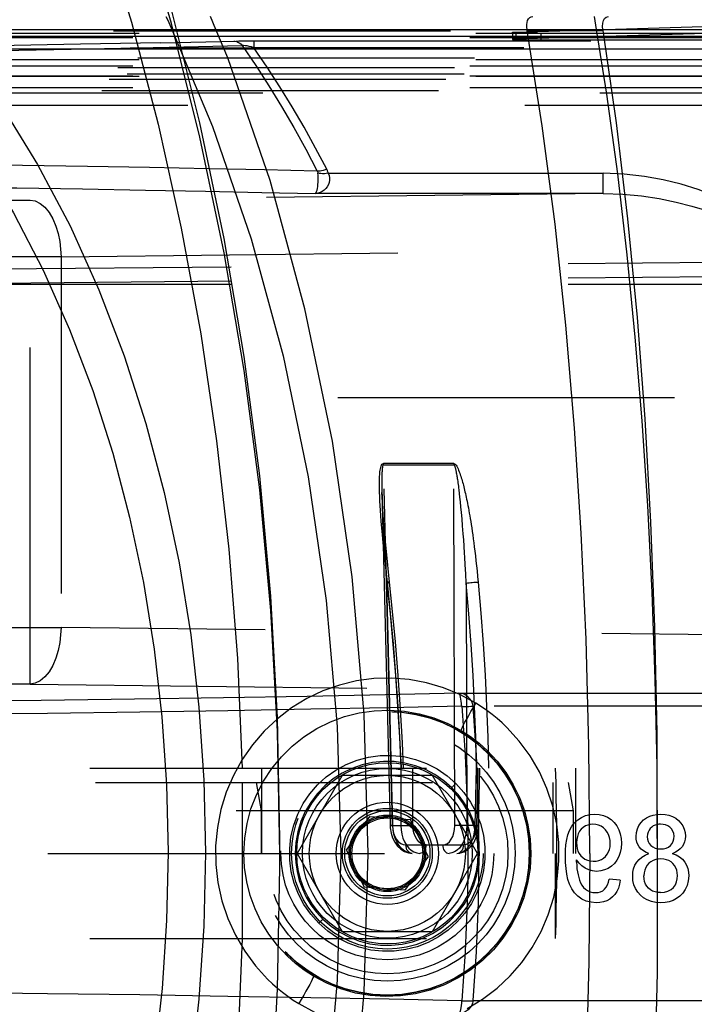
# Model space of a CAD drawing. Header units: inches. Extents: x 0 to 85, y 0 to 55.
# Tile 52 of 115: x 42.6 to 43.5, y 44.9 to 46.2. Entities that reach past the tile are written whole.
import ezdxf

# ---------------------------------------------------------------- set-up
doc = ezdxf.new("R2010")
doc.units = ezdxf.units.IN
doc.header["$LTSCALE"] = 4.675
doc.header["$MEASUREMENT"] = 0
doc.linetypes.add('HIDDEN', pattern=[0.2, 0.1, -0.1])
doc.layers.get('0').update_dxf_attribs({"linetype": 'CONTINUOUS'})
for name, color, linetype in [('_101335', 7, 'CONTINUOUS'), ('_15875', 7, 'CONTINUOUS'), ('_25203', 7, 'CONTINUOUS'), ('_39479', 7, 'CONTINUOUS'), ('_52387', 7, 'CONTINUOUS'), ('_56254', 7, 'CONTINUOUS'), ('_62843', 7, 'CONTINUOUS'), ('DEFAULT_2', 8, 'HIDDEN')]:
    doc.layers.add(name, color=color, linetype=linetype)

msp = doc.modelspace()

# ---------------------------------------------------------------- linework, layer by layer
at = {"color": 7, "linetype": 'Continuous'}
msp.add_line((43.3963, 46.2441), (43.3991, 46.2265), dxfattribs=at)
at = {"color": 6, "linetype": 'Continuous'}
for points in [[(43.3032, 46.2265), (43.3029, 46.2293), (43.3028, 46.233), (43.3032, 46.2362), (43.304, 46.239), (43.3052, 46.2411), (43.3069, 46.2428), (43.3089, 46.2438), (43.3113, 46.2441)], [(43.4085, 46.2265), (43.4081, 46.2304), (43.4083, 46.235), (43.4092, 46.2388), (43.4108, 46.2416), (43.4132, 46.2435), (43.4163, 46.2441)]]:
    msp.add_lwpolyline(points, dxfattribs=at)
at = {"layer": '_101335', "color": 7, "linetype": 'Continuous'}
for p, q in [((43.0526, 45.0872), (43.0848, 45.134)), ((43.0848, 45.134), (43.1415, 45.1295)), ((43.1659, 45.0782), (43.1415, 45.1295)), ((43.0526, 45.0872), (43.0771, 45.0359)), ((43.1659, 45.0782), (43.1337, 45.0314)), ((43.1337, 45.0314), (43.0771, 45.0359))]:
    msp.add_line(p, q, dxfattribs=at)
msp.add_circle((43.1093, 45.0827), 0.1083, dxfattribs=at)
at = {"layer": '_101335', "color": 8, "linetype": 'HIDDEN'}
for radius in [0.0591, 0.0531]:
    msp.add_circle((43.1093, 45.0827), radius, dxfattribs=at)
at = {"layer": '_15875', "color": 8, "linetype": 'HIDDEN'}
for p, q in [((41.7693, 45.1811), (43.3601, 45.1811)), ((42.9078, 45.1811), (42.9078, 44.9646)), ((42.9347, 45.1417), (42.9279, 45.1811)), ((43.3394, 45.0827), (43.3394, 45.1811)), ((43.3601, 45.1811), (43.3671, 45.1417)), ((43.3671, 45.1417), (41.7962, 45.1417)), ((42.9347, 45.0827), (42.9347, 45.1417)), ((43.3671, 45.1417), (43.3671, 45.0827)), ((41.703, 45.0827), (43.4839, 45.0827)), ((42.96, 45.063), (42.96, 45.0827)), ((43.3429, 44.9646), (43.3429, 45.0827)), ((43.4839, 45.0827), (43.4839, 45.063)), ((41.7613, 44.9646), (43.3429, 44.9646))]:
    msp.add_line(p, q, dxfattribs=at)
for points in [[(43.3904, 45.0827), (43.3891, 44.9323), (43.385, 44.7827), (43.3783, 44.6346), (43.3689, 44.4888), (43.3567, 44.3461), (43.3418, 44.2068), (43.324, 44.0713), (43.3034, 43.9402)], [(43.3429, 44.9646), (43.3434, 44.9842), (43.3438, 45.0039), (43.3441, 45.0236), (43.3443, 45.0433), (43.3444, 45.063), (43.3445, 45.0827)], [(42.6575, 43.4636), (42.7137, 43.6082), (42.7645, 43.7576), (42.8097, 43.9113), (42.8492, 44.0687), (42.8828, 44.2294), (42.9105, 44.3928), (42.9321, 44.5584), (42.9476, 44.7257), (42.9569, 44.8941), (42.96, 45.063)], [(43.484, 45.063), (43.4836, 44.9171), (43.4807, 44.7713), (43.4752, 44.6263), (43.4672, 44.4829), (43.4566, 44.3422), (43.4434, 44.2045), (43.4274, 44.0703), (43.4086, 43.9402)], [(42.9078, 44.9646), (42.9012, 44.8122), (42.8894, 44.6607), (42.8724, 44.5103), (42.8503, 44.3615), (42.8232, 44.2148), (42.7911, 44.0705), (42.7541, 43.9291), (42.7123, 43.7909), (42.6659, 43.6564)]]:
    msp.add_lwpolyline(points, dxfattribs=at)
at = {"layer": '_25203', "color": 7, "linetype": 'Continuous'}
msp.add_line((42.8713, 46.2265), (42.8639, 46.2441), dxfattribs=at)
at = {"layer": '_25203', "color": 8, "linetype": 'HIDDEN'}
for p, q in [((42.8879, 46.1869), (42.8713, 46.2265)), ((43.0396, 45.2588), (43.0446, 45.0827)), ((43.077, 44.8899), (43.0825, 45.0827))]:
    msp.add_line(p, q, dxfattribs=at)
at = {"layer": '_25203', "color": 7, "linetype": 'Continuous'}
msp.add_lwpolyline([(42.8021, 46.2441), (42.8046, 46.2393), (42.81, 46.2265)], dxfattribs=at)
at = {"layer": '_25203', "color": 8, "linetype": 'HIDDEN'}
for points in [[(42.81, 46.2265), (42.8668, 46.0915), (42.9203, 45.9358), (42.9645, 45.7734), (42.9994, 45.6055), (43.0244, 45.4335), (43.0396, 45.2588)], [(43.0825, 45.0827), (43.077, 45.2754), (43.0605, 45.4667), (43.0331, 45.6549), (42.9949, 45.8387), (42.9465, 46.0165), (42.8879, 46.1869)], [(43.0446, 45.0827), (43.0396, 44.9066), (43.0244, 44.7318), (42.9994, 44.5599), (42.9645, 44.392), (42.9203, 44.2295), (42.8668, 44.0739)], [(42.8713, 43.9389), (42.8879, 43.9784), (42.9465, 44.1489), (42.9949, 44.3267), (43.0331, 44.5104), (43.0605, 44.6987), (43.077, 44.8899)]]:
    msp.add_lwpolyline(points, dxfattribs=at)
at = {"layer": '_39479', "color": 8, "linetype": 'HIDDEN'}
for p, q in [((43.0468, 45.1909), (42.9843, 45.0827)), ((43.1718, 45.1909), (43.0468, 45.1909)), ((43.2343, 45.0827), (43.1718, 45.1909)), ((42.9843, 45.0827), (43.0468, 44.9744)), ((43.1718, 44.9744), (43.2343, 45.0827)), ((43.0468, 44.9744), (43.1718, 44.9744))]:
    msp.add_line(p, q, dxfattribs=at)
for radius in [0.1083, 0.0591, 0.0512, 0.0492]:
    msp.add_circle((43.1093, 45.0827), radius, dxfattribs=at)
at = {"layer": '_52387', "color": 8, "linetype": 'HIDDEN'}
for p, q in [((43.2866, 46.2227), (43.4109, 46.2265)), ((43.2829, 46.2224), (43.2829, 46.2126)), ((43.2882, 46.2129), (43.2882, 46.2228)), ((43.2977, 46.212), (43.3051, 46.212)), ((43.3092, 46.2218), (43.3013, 46.2218)), ((43.3051, 46.212), (43.3135, 46.2119)), ((43.3178, 46.2217), (43.3092, 46.2218)), ((43.3135, 46.2119), (44.1701, 46.2119)), ((44.1701, 46.2217), (43.3178, 46.2217)), ((43.3223, 46.2217), (43.3223, 46.2119))]:
    msp.add_line(p, q, dxfattribs=at)
for points in [[(43.7176, 46.2259), (43.7146, 46.2258), (43.2866, 46.2129)], [(43.2829, 46.2224), (43.283, 46.2225), (43.2835, 46.2225), (43.2842, 46.2226), (43.2853, 46.2226), (43.2866, 46.2227)], [(43.3013, 46.2218), (43.2944, 46.2219), (43.2915, 46.222), (43.2889, 46.222), (43.2868, 46.2221), (43.2851, 46.2222), (43.2839, 46.2223), (43.2831, 46.2223), (43.2829, 46.2224)], [(43.2866, 46.2129), (43.2853, 46.2128), (43.2842, 46.2128), (43.2835, 46.2127), (43.283, 46.2126), (43.2829, 46.2126)], [(43.2829, 46.2126), (43.2831, 46.2125), (43.2839, 46.2124), (43.2851, 46.2123), (43.2868, 46.2123), (43.2889, 46.2122), (43.2915, 46.2121), (43.2977, 46.212)]]:
    msp.add_lwpolyline(points, dxfattribs=at)
at = {"layer": '_52387', "color": 7, "linetype": 'Continuous'}
msp.add_lwpolyline([(43.4109, 46.2265), (43.7146, 46.2356), (43.7176, 46.2357)], dxfattribs=at)
at = {"layer": '_56254', "color": 7, "linetype": 'Continuous'}
for p, q in [((41.8278, 46.2265), (43.6912, 46.2265)), ((43.8762, 46.2164), (42.4933, 46.2164)), ((42.5178, 46.1994), (43.8762, 46.1994))]:
    msp.add_line(p, q, dxfattribs=at)
at = {"layer": '_56254', "color": 8, "linetype": 'HIDDEN'}
for p, q in [((43.6912, 46.2147), (41.8278, 46.2147)), ((41.8278, 46.1871), (43.6912, 46.1871)), ((41.8002, 46.1734), (43.6912, 46.1734)), ((43.6912, 46.1753), (41.8235, 46.1753)), ((41.7882, 46.1573), (43.6912, 46.1573)), ((43.6912, 46.1616), (41.8002, 46.1616)), ((43.6912, 46.1455), (41.7937, 46.1455)), ((42.4692, 46.1384), (43.7674, 46.1384)), ((43.7674, 46.1207), (42.4946, 46.1207)), ((43.5045, 45.0823), (43.5055, 45.0827)), ((43.3719, 45.0706), (43.372, 45.0736)), ((43.4326, 45.0453), (43.4171, 45.0469))]:
    msp.add_line(p, q, dxfattribs=at)
at = {"layer": '_56254', "color": 7, "linetype": 'Continuous'}
for points in [[(42.5178, 46.1994), (42.5735, 46.1211), (42.6239, 46.0391), (42.6691, 45.9536), (42.7091, 45.8649), (42.7441, 45.7733), (42.7743, 45.6793), (42.7997, 45.5835), (42.8203, 45.486), (42.8364, 45.3862), (42.8479, 45.2854), (42.8548, 45.1845), (42.857, 45.0833), (42.8548, 44.9817), (42.8479, 44.8804), (42.8365, 44.7797)], [(43.0141, 44.9856), (43.003, 44.9981), (42.9936, 45.0115), (42.9859, 45.026), (42.98, 45.0412), (42.976, 45.0571), (42.9739, 45.0734), (42.9738, 45.0896), (42.9755, 45.1057), (42.9793, 45.1217), (42.9849, 45.1371), (42.9924, 45.1518), (43.0015, 45.1654), (43.0122, 45.1778), (43.0244, 45.1889), (43.0377, 45.1983), (43.052, 45.2061), (43.0672, 45.2121), (43.0831, 45.2163), (43.0993, 45.2185), (43.1156, 45.2187), (43.1321, 45.2169), (43.1482, 45.2131), (43.1638, 45.2073), (43.1785, 45.1998), (43.1921, 45.1905), (43.2045, 45.1796)], [(43.199, 45.1736), (43.1878, 45.1835), (43.1754, 45.192), (43.1622, 45.1989), (43.1482, 45.2043), (43.1337, 45.2081), (43.1189, 45.2101), (43.1039, 45.2103), (43.0889, 45.2088), (43.0743, 45.2055), (43.0601, 45.2006), (43.0466, 45.194), (43.034, 45.1859), (43.0224, 45.1763), (43.012, 45.1655), (43.0029, 45.1535), (42.9953, 45.1406), (42.9893, 45.1268), (42.985, 45.1125), (42.9823, 45.0977), (42.9815, 45.0827)], [(43.2045, 45.1796), (43.2156, 45.1673), (43.2249, 45.1539), (43.2327, 45.1393), (43.2386, 45.1239), (43.2426, 45.1079), (43.2447, 45.0915), (43.2448, 45.0752), (43.2429, 45.059), (43.2391, 45.043), (43.2334, 45.0277), (43.2259, 45.0131), (43.2167, 44.9995), (43.2059, 44.9871), (43.1937, 44.9761), (43.1804, 44.9667), (43.1659, 44.959), (43.1507, 44.953), (43.1348, 44.949), (43.1188, 44.9469), (43.1025, 44.9467), (43.0862, 44.9485), (43.0702, 44.9523), (43.0549, 44.958), (43.0403, 44.9654), (43.0267, 44.9747), (43.0141, 44.9856)], [(43.1989, 45.1738), (43.1989, 45.1739), (43.1992, 45.1743), (43.1997, 45.1749), (43.2004, 45.1756), (43.2012, 45.1764), (43.2021, 45.1775), (43.2032, 45.1786), (43.2044, 45.1798)], [(43.2371, 45.0827), (43.2365, 45.0953), (43.2346, 45.1078), (43.2315, 45.1201), (43.2271, 45.1321), (43.2217, 45.1435), (43.2151, 45.1543), (43.2075, 45.1644), (43.199, 45.1736)], [(42.9815, 45.0827), (42.9821, 45.07), (42.984, 45.0575), (42.9871, 45.0452), (42.9914, 45.0333), (42.9968, 45.022), (43.0033, 45.0112), (43.0111, 45.0009), (43.0198, 44.9914)], [(43.0198, 44.9914), (43.0311, 44.9816), (43.0434, 44.9732), (43.0566, 44.9663), (43.0706, 44.9609), (43.0851, 44.9572), (43.1, 44.9553), (43.1149, 44.9551), (43.1297, 44.9566), (43.1443, 44.9598), (43.1585, 44.9648), (43.172, 44.9714), (43.1846, 44.9795), (43.1962, 44.989), (43.2066, 44.9999), (43.2157, 45.0119), (43.2232, 45.0248), (43.2292, 45.0386), (43.2336, 45.053), (43.2362, 45.0678), (43.2371, 45.0827)], [(43.0197, 44.9916), (43.0196, 44.9914), (43.0193, 44.9911), (43.0188, 44.9905), (43.0182, 44.9898), (43.0174, 44.9889), (43.0164, 44.9879), (43.0153, 44.9867), (43.0142, 44.9856)]]:
    msp.add_lwpolyline(points, dxfattribs=at)
at = {"layer": '_56254', "color": 8, "linetype": 'HIDDEN'}
for points in [[(42.4946, 46.1207), (42.5449, 46.0479), (42.5906, 45.9718), (42.6318, 45.8923), (42.6684, 45.8099), (42.7005, 45.7252), (42.7282, 45.6383), (42.7516, 45.5495), (42.7708, 45.4587), (42.7858, 45.366), (42.7965, 45.2721), (42.8029, 45.1784), (42.8051, 45.0842), (42.803, 44.9895), (42.7966, 44.8949), (42.7861, 44.8013)], [(43.2322, 45.2911), (43.2101, 45.3031), (43.1873, 45.3126), (43.1636, 45.3196), (43.1394, 45.324), (43.115, 45.3259), (43.0906, 45.3252), (43.0665, 45.322), (43.0429, 45.3163), (43.0198, 45.3082), (42.9975, 45.2976), (42.9764, 45.2847), (42.9567, 45.2696), (42.9385, 45.2525), (42.9222, 45.2335), (42.9079, 45.2129), (42.8957, 45.1909), (42.8858, 45.1677), (42.8783, 45.1434), (42.8734, 45.1184), (42.871, 45.093), (42.8713, 45.0674), (42.8741, 45.042), (42.8797, 45.0168), (42.8879, 44.9923), (42.8985, 44.9689), (42.9114, 44.9469), (42.9263, 44.9267), (42.9432, 44.9081)], [(42.9102, 45.0827), (42.9113, 45.1036), (42.9146, 45.1242), (42.92, 45.1445), (42.9276, 45.1641), (42.9373, 45.1828), (42.9488, 45.2004), (42.9622, 45.2167), (42.9771, 45.2314), (42.9936, 45.2445), (43.0113, 45.2558), (43.0302, 45.2651), (43.0499, 45.2725), (43.0702, 45.2777), (43.0909, 45.2807), (43.1119, 45.2815), (43.1329, 45.2801), (43.1536, 45.2765), (43.1738, 45.2708), (43.1933, 45.2629), (43.2119, 45.2531)], [(43.2119, 45.2531), (43.2119, 45.2538), (43.2125, 45.2554), (43.2135, 45.2578), (43.215, 45.2609), (43.217, 45.2647), (43.2194, 45.2691), (43.2222, 45.2741), (43.2253, 45.2796), (43.2287, 45.2853), (43.2322, 45.2911)], [(43.2753, 45.2574), (43.2686, 45.2637), (43.2617, 45.2697), (43.2547, 45.2755), (43.2474, 45.281), (43.2399, 45.2862), (43.2322, 45.2911)], [(43.2202, 44.8673), (43.2415, 44.8803), (43.2615, 44.8954), (43.2797, 44.9125), (43.296, 44.9314), (43.3104, 44.952), (43.3227, 44.9741), (43.3326, 44.9974), (43.3402, 45.0218), (43.3451, 45.0468), (43.3475, 45.0722), (43.3473, 45.0978), (43.3444, 45.1232), (43.3389, 45.1483), (43.3308, 45.1728), (43.3203, 45.196), (43.3074, 45.2181), (43.2924, 45.2385), (43.2753, 45.2574)], [(43.2119, 45.2531), (43.2183, 45.249), (43.2246, 45.2448), (43.2307, 45.2403), (43.2366, 45.2356), (43.2423, 45.2306), (43.2478, 45.2255)], [(43.2478, 45.2255), (43.2615, 45.2108), (43.2736, 45.1949), (43.284, 45.178), (43.2926, 45.1602), (43.2995, 45.1415), (43.3044, 45.1222), (43.3074, 45.1025), (43.3084, 45.0827)], [(43.3564, 45.0789), (43.3566, 45.087), (43.3572, 45.0946), (43.3582, 45.1018), (43.3598, 45.1085), (43.3622, 45.1146), (43.3654, 45.1202), (43.3692, 45.1251), (43.3737, 45.1292), (43.3789, 45.1326), (43.3845, 45.135), (43.3906, 45.1365), (43.397, 45.1371)], [(43.397, 45.1371), (43.4035, 45.1366), (43.4094, 45.1351), (43.4149, 45.1327), (43.4198, 45.1295), (43.4241, 45.1255), (43.4278, 45.1208), (43.4306, 45.1155), (43.4326, 45.1097), (43.4338, 45.1035), (43.4342, 45.0968)], [(43.4544, 45.1061), (43.4549, 45.1117), (43.4563, 45.1168), (43.4585, 45.1214), (43.4615, 45.1255), (43.465, 45.1291), (43.469, 45.132), (43.4734, 45.1343), (43.4783, 45.1359), (43.4834, 45.1368), (43.4888, 45.1371)], [(43.4888, 45.1371), (43.4947, 45.1367), (43.5001, 45.1357), (43.5051, 45.1339), (43.5096, 45.1315), (43.5135, 45.1284), (43.5168, 45.1248), (43.5194, 45.1207), (43.5213, 45.1163), (43.5225, 45.1115), (43.5229, 45.1065)], [(43.3946, 45.1231), (43.3909, 45.1228), (43.3874, 45.122), (43.3841, 45.1207), (43.3811, 45.1187), (43.3784, 45.1163), (43.3761, 45.1133), (43.3743, 45.1098), (43.373, 45.106), (43.3722, 45.1018), (43.372, 45.0972)], [(43.4186, 45.096), (43.4184, 45.1006), (43.4176, 45.1048), (43.4162, 45.1088), (43.4143, 45.1123), (43.412, 45.1154), (43.4092, 45.1181), (43.406, 45.1203), (43.4025, 45.1218), (43.3987, 45.1228), (43.3946, 45.1231)], [(43.4886, 45.1231), (43.4859, 45.123), (43.4833, 45.1225), (43.4808, 45.1218), (43.4784, 45.1207), (43.4762, 45.1192), (43.4742, 45.1172), (43.4725, 45.1149), (43.4711, 45.1122), (43.4703, 45.1091), (43.47, 45.1057)], [(43.5073, 45.1064), (43.5068, 45.1103), (43.5056, 45.1137), (43.5038, 45.1167), (43.5014, 45.1191), (43.4986, 45.1209), (43.4954, 45.1222), (43.4922, 45.1229), (43.4886, 45.1231)], [(43.4724, 45.0823), (43.4683, 45.084), (43.4647, 45.0862), (43.4616, 45.0887), (43.459, 45.0916), (43.4569, 45.0949), (43.4555, 45.0984), (43.4547, 45.1022), (43.4544, 45.1061)], [(43.47, 45.1057), (43.4703, 45.1023), (43.4712, 45.0991), (43.4727, 45.0962), (43.4749, 45.0937), (43.4776, 45.0916), (43.4808, 45.09), (43.4844, 45.0891), (43.4885, 45.0889)], [(43.4885, 45.0889), (43.4926, 45.0891), (43.4963, 45.09), (43.4996, 45.0915), (43.5024, 45.0937), (43.5046, 45.0964), (43.5061, 45.0995), (43.5071, 45.1028), (43.5073, 45.1064)], [(43.5229, 45.1065), (43.5226, 45.1025), (43.5218, 45.0987), (43.5204, 45.0951), (43.5184, 45.0919), (43.5159, 45.089), (43.5129, 45.0865), (43.5094, 45.0844), (43.5055, 45.0827)], [(43.372, 45.0972), (43.3722, 45.0931), (43.3728, 45.0893), (43.3739, 45.0856), (43.3756, 45.0823), (43.3778, 45.0792), (43.3804, 45.0767), (43.3836, 45.0745), (43.3871, 45.073), (43.3909, 45.0721), (43.395, 45.0718)], [(43.395, 45.0718), (43.3991, 45.072), (43.4028, 45.0728), (43.4063, 45.0742), (43.4095, 45.0761), (43.4122, 45.0785), (43.4145, 45.0814), (43.4164, 45.0846), (43.4177, 45.0881), (43.4184, 45.0919), (43.4186, 45.096)], [(43.4342, 45.0968), (43.4338, 45.0901), (43.4326, 45.0839), (43.4306, 45.0783), (43.4279, 45.0732), (43.4245, 45.0687), (43.4204, 45.0649), (43.4159, 45.0618), (43.4109, 45.0596), (43.4055, 45.0582), (43.3998, 45.0577)], [(42.9706, 44.94), (42.957, 44.9546), (42.9449, 44.9705), (42.9344, 44.9875), (42.9258, 45.0055), (42.919, 45.0241), (42.9141, 45.0433), (42.9112, 45.0629), (42.9102, 45.0827)], [(43.3084, 45.0827), (43.3073, 45.0618), (43.304, 45.0411), (43.2985, 45.0208), (43.2909, 45.0012), (43.2813, 44.9826), (43.2698, 44.9651), (43.2565, 44.9488), (43.2415, 44.934), (43.2251, 44.921), (43.2074, 44.9097), (43.1886, 44.9003), (43.1688, 44.8929), (43.1484, 44.8877), (43.1276, 44.8847), (43.1065, 44.8839), (43.0855, 44.8853), (43.0649, 44.8888), (43.0447, 44.8946), (43.0252, 44.9024), (43.0066, 44.9123)], [(43.3991, 45.0142), (43.392, 45.0148), (43.3854, 45.0165), (43.3793, 45.0193), (43.3739, 45.0232), (43.3692, 45.0279), (43.3654, 45.0335), (43.3623, 45.0397), (43.36, 45.0465), (43.3583, 45.0537), (43.3573, 45.0615), (43.3566, 45.0699), (43.3564, 45.0789)], [(43.4498, 45.0511), (43.4501, 45.0564), (43.4511, 45.0614), (43.453, 45.0661), (43.4555, 45.0705), (43.4588, 45.0743), (43.4627, 45.0776), (43.4673, 45.0803), (43.4724, 45.0823)], [(43.5045, 45.0823), (43.51, 45.0804), (43.5148, 45.0778), (43.5188, 45.0745), (43.5221, 45.0706), (43.5246, 45.0663), (43.5263, 45.0616), (43.5273, 45.0567), (43.5275, 45.0515)], [(43.3719, 45.0706), (43.3721, 45.0658), (43.3725, 45.0612), (43.3731, 45.0569), (43.374, 45.0528), (43.375, 45.049), (43.3762, 45.0453), (43.3775, 45.0417), (43.3792, 45.0385), (43.3814, 45.0355), (43.3841, 45.033), (43.3872, 45.0309), (43.3907, 45.0294), (43.3944, 45.0285), (43.3983, 45.0282)], [(43.3998, 45.0577), (43.3941, 45.0583), (43.3888, 45.0597), (43.3838, 45.0621), (43.3792, 45.0652), (43.3753, 45.0691), (43.372, 45.0736)], [(43.489, 45.0749), (43.4852, 45.0747), (43.4817, 45.074), (43.4783, 45.0728), (43.4752, 45.0711), (43.4724, 45.0689), (43.47, 45.0662), (43.468, 45.063), (43.4665, 45.0595), (43.4656, 45.0556), (43.4653, 45.0513)], [(43.512, 45.0518), (43.5117, 45.0556), (43.511, 45.0592), (43.5097, 45.0626), (43.508, 45.0656), (43.5057, 45.0684), (43.5031, 45.0707), (43.5, 45.0726), (43.4966, 45.0739), (43.4929, 45.0746), (43.489, 45.0749)], [(43.4886, 45.0142), (43.482, 45.0146), (43.4758, 45.0159), (43.4701, 45.0181), (43.465, 45.021), (43.4605, 45.0247), (43.4568, 45.029), (43.4537, 45.0339), (43.4515, 45.0392), (43.4502, 45.0449), (43.4498, 45.0511)], [(43.4885, 45.0282), (43.4845, 45.0284), (43.4809, 45.0292), (43.4775, 45.0304), (43.4745, 45.0322), (43.4718, 45.0344), (43.4695, 45.0371), (43.4677, 45.0401), (43.4664, 45.0435), (43.4656, 45.0472), (43.4653, 45.0513)], [(43.4885, 45.0282), (43.494, 45.0288), (43.4988, 45.0303), (43.5031, 45.0325), (43.5066, 45.0354), (43.509, 45.0391), (43.5107, 45.0431), (43.5117, 45.0473), (43.512, 45.0518)], [(43.5275, 45.0515), (43.5269, 45.0445), (43.5254, 45.0382), (43.5228, 45.0326), (43.5194, 45.0276), (43.5154, 45.0234), (43.5108, 45.02), (43.5058, 45.0174), (43.5003, 45.0156), (43.4947, 45.0145), (43.4886, 45.0142)], [(43.3983, 45.0282), (43.4019, 45.0284), (43.4051, 45.0293), (43.4082, 45.0308), (43.4109, 45.0329), (43.4131, 45.0357), (43.4149, 45.039), (43.4162, 45.0427), (43.4171, 45.0469)], [(43.4326, 45.0453), (43.4317, 45.0397), (43.4301, 45.0345), (43.4279, 45.0299), (43.4251, 45.0257), (43.4217, 45.0221), (43.4179, 45.0192), (43.4137, 45.017), (43.4091, 45.0154), (43.4042, 45.0145), (43.3991, 45.0142)], [(43.0066, 44.9123), (43.0002, 44.9163), (42.994, 44.9206), (42.9879, 44.9251), (42.9819, 44.9298), (42.9762, 44.9348), (42.9706, 44.94)], [(43.0066, 44.9123), (43.0066, 44.9115), (43.0061, 44.9099), (43.005, 44.9075), (43.0035, 44.9045), (43.0015, 44.9007), (42.9991, 44.8962), (42.9963, 44.8912), (42.9932, 44.8858), (42.9898, 44.88), (42.9863, 44.8742)], [(42.9432, 44.9081), (42.9499, 44.9017), (42.9567, 44.8957), (42.9638, 44.8899), (42.9712, 44.8844), (42.9787, 44.8791), (42.9863, 44.8742)], [(42.9863, 44.8742), (43.0082, 44.8623)]]:
    msp.add_lwpolyline(points, dxfattribs=at)
for radius in [0.1972, 0.1775, 0.1674, 0.1478, 0.133, 0.0709, 0.0624]:
    msp.add_circle((43.1093, 45.0827), radius, dxfattribs=at)
at = {"layer": '_56254', "color": 7, "linetype": 'Continuous'}
for radius in [0.1257, 0.1178]:
    msp.add_circle((43.1093, 45.0827), radius, dxfattribs=at)
at = {"layer": '_62843', "color": 8, "linetype": 'HIDDEN'}
for p, q in [((41.7943, 46.2244), (43.8646, 46.2244)), ((43.6998, 46.2206), (41.8078, 46.2206)), ((42.9031, 46.2104), (42.9126, 46.2105)), ((42.9126, 46.2105), (42.924, 46.2105)), ((42.924, 46.2105), (44.2456, 46.2105)), ((42.924, 46.2105), (42.924, 46.201)), ((41.8172, 46.2009), (43.6998, 46.2009)), ((44.2335, 46.201), (42.924, 46.201)), ((43.6998, 46.1844), (41.8096, 46.1843)), ((43.6998, 46.1612), (41.7938, 46.1612)), ((41.8133, 46.1647), (43.6998, 46.1647)), ((41.7779, 46.1415), (43.6998, 46.1415)), ((43.0273, 46.0268), (43.409, 46.0268)), ((43.409, 45.9986), (43.409, 46.0268)), ((43.409, 45.9986), (42.6135, 45.9895)), ((43.409, 45.9986), (43.0091, 45.9986)), ((42.5174, 45.9895), (42.6135, 45.9895)), ((42.6135, 45.3175), (42.6135, 45.9895)), ((42.6564, 45.9108), (42.4386, 45.9108)), ((42.6564, 45.9108), (43.6437, 45.922)), ((42.6564, 45.9108), (42.6564, 45.3963)), ((42.4251, 45.8925), (43.6998, 45.9046)), ((42.4252, 45.8728), (43.6993, 45.8849)), ((42.4252, 45.8728), (43.888, 45.8728)), ((42.1055, 45.7153), (43.888, 45.7153)), ((42.4386, 45.3963), (42.6564, 45.3963)), ((43.8746, 45.3825), (42.6564, 45.3963)), ((42.6135, 45.3175), (42.5174, 45.3175)), ((42.6135, 45.3175), (43.7249, 45.3049)), ((43.2085, 45.3049), (43.7249, 45.3049)), ((43.7249, 45.2871), (43.2282, 45.2871)), ((43.2282, 44.8782), (43.7249, 44.8782))]:
    msp.add_line(p, q, dxfattribs=at)
for points in [[(42.7945, 46.2079), (42.8993, 46.2103), (42.9031, 46.2104)], [(42.8961, 46.2103), (42.8983, 46.21), (42.9005, 46.2094), (42.9027, 46.2084), (42.9046, 46.2072), (42.9064, 46.2057), (42.9079, 46.2039)], [(39.8931, 46.1927), (40.0413, 46.1913), (40.1954, 46.19), (40.3545, 46.1889), (40.5176, 46.1881), (40.6838, 46.1875), (40.8523, 46.1871), (41.0219, 46.1869), (41.1918, 46.187), (41.3609, 46.1873), (41.5283, 46.1878), (41.693, 46.1885), (41.8541, 46.1895), (42.0106, 46.1906), (42.1617, 46.192), (42.3065, 46.1936), (42.4441, 46.1953), (42.5737, 46.1972), (42.6947, 46.1993), (42.8063, 46.2016), (42.9079, 46.2039)], [(42.7945, 46.2079), (42.6835, 46.2057), (42.563, 46.2036), (42.434, 46.2017), (42.2972, 46.2), (42.1534, 46.1985), (42.0034, 46.1971), (41.8481, 46.196), (41.6884, 46.195), (41.525, 46.1943), (41.359, 46.1938), (41.1914, 46.1935), (41.0229, 46.1935), (40.8546, 46.1936), (40.6874, 46.194), (40.5222, 46.1946), (40.3601, 46.1955), (40.2018, 46.1965), (40.0488, 46.1977), (39.9006, 46.1992)], [(42.924, 46.201), (42.9207, 46.202), (42.9176, 46.2028), (42.9146, 46.2034), (42.9119, 46.2038), (42.9096, 46.204), (42.9079, 46.2039)], [(42.9079, 46.2039), (42.9267, 46.1764), (42.945, 46.1482), (42.9626, 46.1194), (42.9797, 46.0901), (42.9962, 46.0602), (43.0121, 46.0298)], [(43.0252, 46.0324), (43.0097, 46.0617), (42.9937, 46.0906), (42.9771, 46.1189), (42.96, 46.1468), (42.9423, 46.1741), (42.924, 46.201)], [(43.0121, 46.0298), (42.939, 46.0314), (42.8614, 46.033), (42.7793, 46.0345), (42.6931, 46.036), (42.6029, 46.0373), (42.509, 46.0386)], [(43.0252, 46.0324), (43.0228, 46.0315), (43.0204, 46.0307), (43.0181, 46.0302), (43.0159, 46.0298), (43.0139, 46.0297), (43.0121, 46.0298)], [(43.0273, 46.0268), (43.027, 46.0278), (43.0267, 46.0287), (43.0264, 46.0297), (43.0261, 46.0306), (43.0257, 46.0315), (43.0252, 46.0324)], [(43.0091, 45.9986), (43.0098, 45.9989), (43.0105, 45.9999), (43.0112, 46.0013), (43.0117, 46.0032), (43.0122, 46.0055), (43.0126, 46.0082), (43.013, 46.0111), (43.0132, 46.0142), (43.0133, 46.0174), (43.0133, 46.0207), (43.0131, 46.0239), (43.0129, 46.0269)], [(43.0273, 46.0268), (43.0284, 46.0238), (43.029, 46.0205), (43.029, 46.0172), (43.0286, 46.014), (43.0275, 46.0109), (43.026, 46.008), (43.024, 46.0054), (43.0217, 46.0031), (43.019, 46.0012), (43.0159, 45.9998), (43.0127, 45.9989), (43.0091, 45.9986)], [(43.0121, 46.0298), (43.0123, 46.0293), (43.0125, 46.0288), (43.0126, 46.0284), (43.0127, 46.0279), (43.0128, 46.0274), (43.0129, 46.0269)], [(43.0273, 46.0268), (43.0246, 46.0264), (43.022, 46.0261), (43.0194, 46.0261), (43.017, 46.0262), (43.0148, 46.0265), (43.0129, 46.0269)], [(43.6544, 45.9297), (43.6444, 45.9425), (43.6321, 45.9546), (43.6176, 45.966), (43.601, 45.9767), (43.5826, 45.9866), (43.5625, 45.9957), (43.5406, 46.0041), (43.5171, 46.0114), (43.4923, 46.0176), (43.466, 46.0224), (43.4382, 46.0254), (43.409, 46.0268)], [(42.4993, 46.0076), (42.5949, 46.0063), (42.6864, 46.0049), (42.7738, 46.0034), (42.8569, 46.0019), (42.9353, 46.0002), (43.0091, 45.9986)], [(43.409, 45.9986), (43.4361, 45.9977), (43.462, 45.9952), (43.4867, 45.9915), (43.51, 45.9868), (43.532, 45.9812), (43.5526, 45.9749), (43.5719, 45.9678), (43.5896, 45.9601), (43.6059, 45.9517), (43.6205, 45.9426), (43.6331, 45.9326), (43.6437, 45.922)], [(42.6135, 45.9895), (42.6205, 45.9883), (42.6274, 45.9849), (42.6339, 45.9795), (42.6398, 45.9723), (42.645, 45.9635), (42.6492, 45.9535), (42.6524, 45.9429), (42.6547, 45.9319), (42.6559, 45.9212), (42.6564, 45.9108)], [(42.6564, 45.3963), (42.6559, 45.3859), (42.6547, 45.3752), (42.6524, 45.3642), (42.6492, 45.3536), (42.645, 45.3436), (42.6398, 45.3348), (42.6339, 45.3276), (42.6274, 45.3222), (42.6205, 45.3188), (42.6135, 45.3175)], [(43.2085, 45.3049), (43.1069, 45.3027), (42.9981, 45.3006), (42.8817, 45.2985), (42.7584, 45.2967), (42.629, 45.2949), (42.4931, 45.2933)], [(43.2124, 45.2874), (43.2122, 45.2908), (43.2119, 45.294), (43.2115, 45.2969), (43.211, 45.2995), (43.2105, 45.3016), (43.2098, 45.3032), (43.2091, 45.3042), (43.2084, 45.3046)], [(43.2282, 45.2871), (43.2273, 45.2908), (43.226, 45.2942), (43.224, 45.2972), (43.2216, 45.2997), (43.2188, 45.3019), (43.2157, 45.3035), (43.2122, 45.3045), (43.2085, 45.3049)], [(42.5036, 45.2759), (42.6376, 45.2775), (42.7658, 45.2792), (42.8879, 45.2811), (43.0033, 45.2831), (43.1116, 45.2852), (43.2125, 45.2874)], [(43.2125, 45.2874), (43.2151, 45.253), (43.2173, 45.2188), (43.2189, 45.1848), (43.2201, 45.1508), (43.2208, 45.1167), (43.2211, 45.0827)], [(43.2125, 45.2866), (43.2145, 45.2865), (43.2168, 45.2865), (43.2194, 45.2866), (43.2222, 45.2867), (43.2251, 45.2869), (43.2281, 45.2871)], [(43.2282, 44.8782), (43.2329, 44.9462), (43.2358, 45.0144), (43.2368, 45.0827), (43.2358, 45.151), (43.2329, 45.2192), (43.2282, 45.2871)], [(43.2211, 45.0827), (43.2208, 45.0486), (43.2201, 45.0146), (43.2189, 44.9806), (43.2173, 44.9466), (43.2151, 44.9123), (43.2125, 44.8779)], [(43.2125, 44.8779), (43.1116, 44.8801), (43.0033, 44.8823), (42.8879, 44.8842), (42.7658, 44.8861), (42.6376, 44.8878), (42.5036, 44.8894)], [(43.2124, 44.8779), (43.2122, 44.8745), (43.2119, 44.8713), (43.2115, 44.8684), (43.211, 44.8659), (43.2105, 44.8638), (43.2098, 44.8622), (43.2091, 44.8612), (43.2084, 44.8607)], [(43.2282, 44.8782), (43.2273, 44.8745), (43.226, 44.8712), (43.224, 44.8682), (43.2216, 44.8656), (43.2188, 44.8635), (43.2157, 44.8619), (43.2122, 44.8608), (43.2085, 44.8604)], [(43.2125, 44.8779), (43.2144, 44.8781), (43.2168, 44.8781), (43.2193, 44.8781), (43.2221, 44.8781), (43.2251, 44.878), (43.2281, 44.8778)]]:
    msp.add_lwpolyline(points, dxfattribs=at)
for radius in [0.1969, 0.0492]:
    msp.add_circle((43.1093, 45.0827), radius, dxfattribs=at)
at = {"layer": 'DEFAULT_2', "color": 8, "linetype": 'HIDDEN'}
for p, q in [((43.3034, 46.2251), (43.3032, 46.2265)), ((43.3034, 46.2251), (43.4086, 46.2251)), ((43.4086, 46.2251), (43.4085, 46.2265)), ((43.2016, 45.6239), (43.1038, 45.6239)), ((43.104, 45.6219), (43.2017, 45.6219)), ((43.203, 45.1214), (43.2017, 45.6219)), ((43.2058, 45.6089), (43.2055, 45.6103)), ((43.206, 45.6074), (43.2058, 45.6089)), ((43.1017, 45.6081), (43.1016, 45.6067)), ((43.1016, 45.6067), (43.1016, 45.6051)), ((43.1016, 45.6051), (43.1016, 45.6035)), ((43.1016, 45.6035), (43.1016, 45.6019)), ((43.1016, 45.6019), (43.1016, 45.6001)), ((43.1016, 45.6001), (43.1016, 45.5981)), ((43.1016, 45.5981), (43.1016, 45.596)), ((43.1016, 45.596), (43.1016, 45.5937)), ((43.2063, 45.6059), (43.206, 45.6074)), ((43.2066, 45.6043), (43.2063, 45.6059)), ((43.2068, 45.6027), (43.2066, 45.6043)), ((43.2071, 45.601), (43.2068, 45.6027)), ((43.2074, 45.5991), (43.2071, 45.601)), ((43.2077, 45.5971), (43.2074, 45.5991)), ((43.208, 45.5949), (43.2077, 45.5971)), ((43.1016, 45.5937), (43.1016, 45.5899)), ((43.1016, 45.5899), (43.1017, 45.5856)), ((43.1017, 45.5856), (43.1132, 45.1213)), ((43.2083, 45.5925), (43.208, 45.5949)), ((43.2086, 45.5899), (43.2083, 45.5925)), ((43.209, 45.5871), (43.2086, 45.5899)), ((43.2095, 45.5823), (43.209, 45.5871)), ((43.2101, 45.5769), (43.2095, 45.5823)), ((43.1019, 45.5806), (43.102, 45.5749)), ((43.102, 45.5749), (43.1023, 45.5685)), ((43.1023, 45.5685), (43.1026, 45.5612)), ((43.2108, 45.5708), (43.2101, 45.5769)), ((43.2115, 45.5638), (43.2108, 45.5708)), ((43.0998, 45.5588), (43.0994, 45.5655)), ((43.1003, 45.5515), (43.0998, 45.5588)), ((43.1026, 45.5612), (43.1031, 45.5501)), ((43.2123, 45.5559), (43.2115, 45.5638)), ((43.213, 45.547), (43.2123, 45.5559)), ((43.1009, 45.5434), (43.1003, 45.5515)), ((43.1017, 45.5345), (43.1009, 45.5434)), ((43.1031, 45.5501), (43.1038, 45.5371)), ((43.2138, 45.5371), (43.213, 45.547)), ((43.1026, 45.5247), (43.1017, 45.5345)), ((43.1038, 45.5371), (43.1049, 45.5178)), ((43.2147, 45.526), (43.2138, 45.5371)), ((43.1036, 45.5139), (43.1026, 45.5247)), ((43.1047, 45.502), (43.1036, 45.5139)), ((43.1049, 45.5178), (43.1063, 45.494)), ((43.2153, 45.5178), (43.2147, 45.526)), ((43.2159, 45.5089), (43.2153, 45.5178)), ((43.1061, 45.489), (43.1047, 45.502)), ((43.1076, 45.4747), (43.1061, 45.489)), ((43.1063, 45.494), (43.1087, 45.4578)), ((43.2175, 45.483), (43.2168, 45.494)), ((43.1093, 45.4592), (43.1076, 45.4747)), ((43.2181, 45.4709), (43.2175, 45.483)), ((43.2188, 45.4578), (43.2181, 45.4709)), ((43.117, 45.1214), (43.1087, 45.4578)), ((43.2188, 45.4578), (43.2196, 45.1214)), ((43.1288, 45.2008), (43.1267, 45.244)), ((43.2487, 45.244), (43.2499, 45.2008)), ((43.1319, 45.2008), (43.1303, 45.2361)), ((41.7613, 45.2008), (43.3707, 45.2008)), ((42.9347, 45.2008), (42.9347, 45.0827)), ((43.1281, 45.2008), (43.128, 45.1214)), ((43.1448, 45.1214), (43.1449, 45.2008)), ((43.2313, 45.1214), (43.2332, 45.2008)), ((43.235, 45.2008), (43.233, 45.1214)), ((43.2357, 45.1213), (43.2376, 45.2008)), ((43.3707, 45.0827), (43.3707, 45.2008)), ((43.1163, 45.1214), (43.1132, 45.1213)), ((43.1132, 45.1213), (43.117, 45.1214)), ((43.117, 45.1214), (43.128, 45.1214)), ((43.1394, 45.1213), (43.1436, 45.1213)), ((43.1436, 45.1213), (43.1448, 45.1214)), ((43.1451, 45.116), (43.1448, 45.1214)), ((43.2313, 45.1214), (43.2196, 45.1214)), ((43.2313, 45.1214), (43.2357, 45.1213)), ((43.2357, 45.1213), (43.233, 45.1214)), ((42.96, 45.0827), (42.96, 45.1024)), ((43.135, 45.0943), (43.215, 45.0943)), ((43.163, 45.0943), (43.1593, 45.0949)), ((41.703, 45.0827), (43.4839, 45.0827)), ((43.1559, 45.0829), (43.1542, 45.0827))]:
    msp.add_line(p, q, dxfattribs=at)
for points in [[(42.6149, 46.6394), (42.6659, 46.5089), (42.7123, 46.3744), (42.7541, 46.2363), (42.7911, 46.0948), (42.8232, 45.9506), (42.8503, 45.8038), (42.8724, 45.6551), (42.8894, 45.5047), (42.9012, 45.3531), (42.9078, 45.2008)], [(42.96, 45.0827), (42.9569, 45.2516), (42.9476, 45.42), (42.9321, 45.5873), (42.9105, 45.7529), (42.8828, 45.9163), (42.8492, 46.077), (42.8097, 46.2344), (42.7645, 46.3881), (42.7137, 46.5375)], [(42.96, 45.1024), (42.9569, 45.2713), (42.9476, 45.4397), (42.9321, 45.6069), (42.9105, 45.7726), (42.8828, 45.936), (42.8492, 46.0967), (42.8097, 46.2541), (42.7645, 46.4078)], [(43.3904, 45.0827), (43.3891, 45.2314), (43.3852, 45.3798), (43.3785, 45.5272), (43.3691, 45.6729), (43.357, 45.8159), (43.3421, 45.9559), (43.3242, 46.0926), (43.3034, 46.2251)], [(43.3991, 46.2265), (43.4136, 46.1363), (43.4286, 46.0261), (43.4417, 45.9137), (43.453, 45.7993), (43.4625, 45.6831), (43.4702, 45.5651), (43.4763, 45.4454), (43.4805, 45.3247), (43.4831, 45.2038), (43.4839, 45.0827)], [(43.484, 45.1031), (43.4836, 45.2501), (43.4806, 45.3967), (43.4751, 45.5423), (43.467, 45.6858), (43.4564, 45.8263), (43.4431, 45.9633), (43.4272, 46.0965), (43.4086, 46.2251)], [(43.0994, 45.5655), (43.099, 45.5715), (43.0989, 45.5743), (43.0988, 45.5771), (43.0987, 45.5797), (43.0986, 45.5822), (43.0985, 45.5846), (43.0985, 45.587), (43.0984, 45.5892), (43.0984, 45.5915), (43.0984, 45.5936), (43.0984, 45.5958), (43.0984, 45.5979), (43.0984, 45.6), (43.0985, 45.602), (43.0985, 45.6041), (43.0986, 45.6062), (43.0988, 45.6083), (43.0989, 45.6104), (43.0991, 45.6125), (43.0994, 45.6145), (43.0997, 45.6165), (43.1001, 45.6184), (43.1006, 45.6201), (43.1012, 45.6216), (43.1019, 45.6228), (43.1028, 45.6235), (43.1038, 45.6239)], [(43.1163, 45.1214), (43.104, 45.6221), (43.1039, 45.6224), (43.1039, 45.6228), (43.1039, 45.6232), (43.1038, 45.6235), (43.1038, 45.6239)], [(43.2016, 45.6239), (43.2026, 45.6235), (43.2036, 45.6228), (43.2046, 45.6216), (43.2056, 45.6201), (43.2065, 45.6184), (43.2074, 45.6166), (43.2082, 45.6146), (43.209, 45.6125), (43.2098, 45.6105), (43.2105, 45.6083), (43.2112, 45.6062), (43.2119, 45.6041), (43.2125, 45.602), (43.2131, 45.5999), (43.2137, 45.5978), (43.2143, 45.5957), (43.2148, 45.5936), (43.2154, 45.5914), (43.2159, 45.5892), (43.2165, 45.5869), (43.217, 45.5845), (43.2176, 45.5821), (43.2181, 45.5796), (43.2187, 45.577), (43.2193, 45.5743), (43.2199, 45.5714), (43.2205, 45.5685), (43.2211, 45.5654), (43.2217, 45.5621), (43.2223, 45.5587), (43.223, 45.5551), (43.2236, 45.5514), (43.2243, 45.5474), (43.225, 45.5433), (43.2257, 45.539), (43.2264, 45.5344), (43.2271, 45.5296), (43.2278, 45.5246), (43.2285, 45.5193), (43.2293, 45.5138), (43.23, 45.508), (43.2308, 45.502), (43.2316, 45.4956), (43.2323, 45.4889), (43.2331, 45.482), (43.2338, 45.4747), (43.2346, 45.4671), (43.2353, 45.4592)], [(43.2016, 45.6239), (43.2016, 45.6235), (43.2017, 45.6232), (43.2017, 45.6228), (43.2017, 45.6224), (43.2017, 45.6221), (43.2017, 45.6219)], [(43.104, 45.6219), (43.1036, 45.6217), (43.1033, 45.6213), (43.103, 45.6208), (43.1028, 45.6202), (43.1027, 45.6195), (43.1025, 45.6187), (43.1024, 45.618), (43.1023, 45.6172), (43.1022, 45.6164), (43.1021, 45.6156), (43.102, 45.6148), (43.102, 45.614), (43.1019, 45.6133), (43.1019, 45.6125), (43.1018, 45.6118), (43.1018, 45.611), (43.1018, 45.6103), (43.1017, 45.6096), (43.1017, 45.6081)], [(43.2055, 45.6103), (43.2054, 45.611), (43.2052, 45.6118), (43.2051, 45.6125), (43.2049, 45.6133), (43.2048, 45.614), (43.2046, 45.6148), (43.2044, 45.6156), (43.2042, 45.6164), (43.204, 45.6172), (43.2038, 45.618), (43.2035, 45.6187), (43.2033, 45.6195), (43.203, 45.6202), (43.2028, 45.6208), (43.2025, 45.6213), (43.2021, 45.6217), (43.2017, 45.6219)], [(43.1124, 45.4589), (43.1079, 45.5016), (43.1046, 45.5373), (43.1029, 45.5608), (43.102, 45.5774), (43.1018, 45.5837)], [(43.2168, 45.494), (43.2165, 45.4992), (43.2159, 45.5089)], [(43.1087, 45.4578), (43.1102, 45.4581), (43.1114, 45.4584), (43.1121, 45.4586), (43.1124, 45.4588), (43.1124, 45.4589)], [(43.1124, 45.4589), (43.1123, 45.459), (43.1117, 45.4591), (43.1107, 45.4592), (43.1093, 45.4592)], [(43.1267, 45.244), (43.1242, 45.2871), (43.1212, 45.3302), (43.1177, 45.3733), (43.1137, 45.4162), (43.1093, 45.4592)], [(43.1303, 45.2361), (43.1276, 45.2829), (43.1244, 45.3296), (43.1206, 45.3763), (43.1162, 45.4229), (43.1124, 45.4589)], [(43.2188, 45.4578), (43.2206, 45.4581), (43.2227, 45.4584), (43.225, 45.4586), (43.2272, 45.4588), (43.2295, 45.459), (43.2317, 45.4591), (43.2337, 45.4592), (43.2353, 45.4592)], [(43.2353, 45.4592), (43.239, 45.4162), (43.2422, 45.3733), (43.2449, 45.3302), (43.2471, 45.2871), (43.2487, 45.244)], [(43.1087, 45.4578), (43.1131, 45.4151), (43.1171, 45.3724), (43.1205, 45.3295), (43.1235, 45.2867)], [(43.2332, 45.2008), (43.2321, 45.2438), (43.2304, 45.2867), (43.2282, 45.3295), (43.2256, 45.3724), (43.2224, 45.4151), (43.2188, 45.4578)], [(43.1235, 45.2867), (43.1261, 45.2438), (43.1281, 45.2008)], [(43.3445, 45.0827), (43.3444, 45.1024), (43.3443, 45.1221), (43.3441, 45.1417), (43.3438, 45.1614), (43.3434, 45.1811), (43.3429, 45.2008)], [(43.1132, 45.1213), (43.1134, 45.1179), (43.1145, 45.1109), (43.1166, 45.1042), (43.1195, 45.098), (43.1234, 45.0927), (43.1279, 45.0883), (43.1331, 45.0851), (43.1387, 45.0832), (43.1438, 45.0827)], [(43.1163, 45.1214), (43.1168, 45.1159), (43.1179, 45.1108), (43.1197, 45.1062), (43.1221, 45.1021), (43.1249, 45.0988), (43.128, 45.0963), (43.1314, 45.0948), (43.135, 45.0943)], [(43.1438, 45.0827), (43.1397, 45.0831), (43.1357, 45.0846), (43.1319, 45.0869), (43.1284, 45.09), (43.1252, 45.094), (43.1224, 45.0986), (43.1202, 45.1038), (43.1185, 45.1094), (43.1174, 45.1153), (43.117, 45.1214)], [(43.128, 45.1214), (43.1303, 45.1213), (43.1329, 45.1213), (43.1356, 45.1213), (43.1385, 45.1213), (43.1394, 45.1213)], [(43.128, 45.1214), (43.1284, 45.1153), (43.1293, 45.1094), (43.1309, 45.1038), (43.1331, 45.0986), (43.1357, 45.094), (43.1389, 45.09)], [(43.1859, 45.0943), (43.1894, 45.0949), (43.1926, 45.0964), (43.1955, 45.0989), (43.1981, 45.1022), (43.2002, 45.1063), (43.2018, 45.111), (43.2027, 45.116), (43.203, 45.1214)], [(43.2196, 45.1214), (43.2193, 45.1153), (43.2184, 45.1094), (43.2169, 45.1038), (43.2149, 45.0986), (43.2124, 45.094), (43.2095, 45.09), (43.2062, 45.0869), (43.2026, 45.0846), (43.1989, 45.0832), (43.195, 45.0827)], [(43.2196, 45.1214), (43.2177, 45.1213), (43.2156, 45.1213), (43.2134, 45.1213), (43.2112, 45.1213), (43.2089, 45.1213), (43.2067, 45.1213), (43.2047, 45.1213), (43.203, 45.1214)], [(43.2059, 45.0827), (43.2098, 45.0831), (43.2136, 45.0846), (43.2172, 45.0869), (43.2206, 45.09), (43.2236, 45.094), (43.2262, 45.0986), (43.2283, 45.1038), (43.2299, 45.1094), (43.2309, 45.1153), (43.2313, 45.1214)], [(43.2059, 45.0827), (43.2107, 45.0832), (43.2159, 45.0849), (43.2209, 45.0879), (43.2253, 45.092), (43.2292, 45.0974), (43.2322, 45.1037), (43.2344, 45.1108), (43.2355, 45.1182), (43.2357, 45.1213)], [(43.233, 45.1214), (43.2325, 45.1159), (43.2314, 45.1109), (43.2297, 45.1062), (43.2275, 45.1021), (43.2248, 45.0988), (43.2217, 45.0963), (43.2185, 45.0948), (43.215, 45.0943)], [(43.1593, 45.0949), (43.1559, 45.0964), (43.1528, 45.0989), (43.15, 45.1023), (43.1478, 45.1064), (43.1461, 45.111), (43.1451, 45.116)], [(43.484, 45.1031), (43.4839, 45.0993), (43.4839, 45.0827)], [(43.1438, 45.0827), (43.1421, 45.0829), (43.1405, 45.0835), (43.139, 45.0846), (43.1377, 45.086), (43.1365, 45.0878), (43.1357, 45.0898), (43.1352, 45.092), (43.135, 45.0943)], [(43.1389, 45.09), (43.1423, 45.0869), (43.1461, 45.0846), (43.1501, 45.0832), (43.1542, 45.0827)], [(43.163, 45.0943), (43.1628, 45.0921), (43.1623, 45.09), (43.1615, 45.0881), (43.1605, 45.0863), (43.1592, 45.0848)], [(43.1859, 45.0943), (43.1861, 45.0921), (43.1866, 45.09), (43.1874, 45.0881), (43.1885, 45.0863), (43.1898, 45.0848), (43.1914, 45.0836), (43.1932, 45.0829), (43.195, 45.0827)], [(43.2059, 45.0827), (43.2077, 45.0829), (43.2094, 45.0835), (43.2109, 45.0846), (43.2123, 45.086), (43.2134, 45.0878), (43.2143, 45.0898), (43.2148, 45.092), (43.215, 45.0943)], [(43.1592, 45.0848), (43.1576, 45.0836), (43.1559, 45.0829)]]:
    msp.add_lwpolyline(points, dxfattribs=at)

doc.saveas('drawing.dxf')
